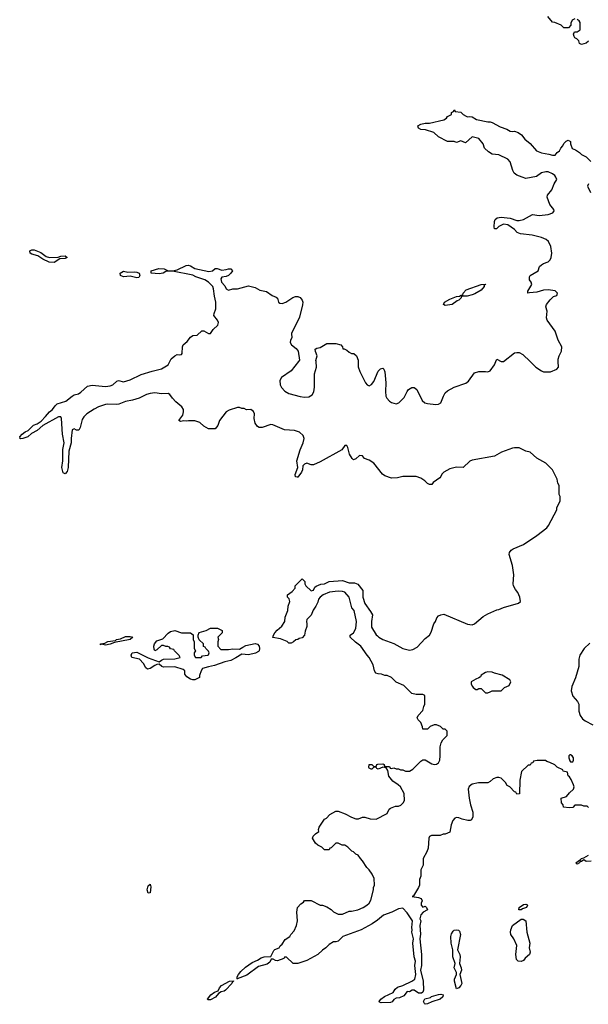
# Model space of a CAD drawing. Header units: inches. Extents: x 2386215 to 2556187, y 580866 to 760840.
# Tile 143 of 203: x 2502462 to 2507549, y 654244 to 663060. Entities that reach past the tile are written whole.
import ezdxf

# ---------------------------------------------------------------- set-up
doc = ezdxf.new("R2010")
doc.units = ezdxf.units.IN
doc.header["$MEASUREMENT"] = 0
doc.layers.add('C5605', color=7, linetype='Continuous')
doc.layers.add('C5606', color=7, linetype='Continuous')

msp = doc.modelspace()

# ---------------------------------------------------------------- linework, layer by layer
at = {"layer": 'C5605', "color": 5, "elevation": 60}
for points in [[(2504408.9, 654471.2), (2504407, 654490), (2504420.7, 654510), (2504441.6, 654538.4), (2504483, 654577), (2504542, 654618), (2504590, 654638.4), (2504621.3, 654658.7), (2504650, 654668.8), (2504708.9, 654671.1), (2504735.1, 654724.9), (2504744.7, 654735.3), (2504782, 654750), (2504792.7, 654767.3), (2504810, 654782), (2504836.4, 654823.6), (2504878, 654850), (2504888, 654870), (2504918, 654902), (2504938, 654950), (2504948, 654990), (2504942, 655070), (2504948.7, 655110), (2504976.4, 655143.6), (2505000.4, 655159.6), (2505010, 655172), (2505070, 655172), (2505150, 655132), (2505171.1, 655131.1), (2505210, 655118), (2505250, 655092), (2505270, 655072), (2505311.6, 655051.6), (2505350, 655051.3), (2505410, 655078), (2505430, 655078), (2505486, 655090), (2505535.3, 655110), (2505568.7, 655130), (2505588.7, 655150), (2505604, 655176), (2505628.7, 655270), (2505628.7, 655290), (2505635.3, 655310), (2505634, 655370), (2505615.3, 655410), (2505590, 655448), (2505568, 655470), (2505530, 655528), (2505510, 655548), (2505490, 655578), (2505470, 655588), (2505450, 655608), (2505434.6, 655614.6), (2505398, 655650), (2505370, 655668), (2505348.4, 655668.4), (2505310, 655686), (2505290, 655686), (2505250, 655646), (2505238, 655642), (2505230, 655626), (2505190, 655626), (2505166, 655650), (2505130, 655668), (2505110, 655688), (2505082, 655730), (2505088.7, 655750), (2505108, 655770), (2505138, 655790), (2505135.3, 655810), (2505142, 655830), (2505190, 655902), (2505208.4, 655911.6), (2505236.4, 655943.6), (2505290, 655972), (2505310, 655972), (2505374, 655950), (2505430, 655918), (2505470, 655904.7), (2505494.6, 655905.4), (2505530, 655918), (2505550, 655918), (2505596.4, 655903.6), (2505650, 655902), (2505748.4, 655951.6), (2505768, 655990), (2505780.2, 655999.8), (2505823.1, 656016.9), (2505850, 656018), (2505872.5, 656027.5), (2505892.5, 656047.5), (2505904, 656070), (2505902, 656130), (2505868, 656190), (2505848, 656210), (2505801.2, 656241.2), (2505766, 656286), (2505756.4, 656336.4), (2505742, 656362), (2505710, 656368), (2505670, 656349), (2505656.4, 656356.4), (2505650, 656366), (2505630, 656366), (2505614, 656350), (2505606, 656350), (2505590, 656358), (2505585.6, 656365.6), (2505588.7, 656390), (2505614, 656390), (2505630, 656374), (2505650, 656374), (2505658, 656390), (2505666.3, 656393.7), (2505710, 656398), (2505722, 656390), (2505722, 656382), (2505730, 656374), (2505770, 656374), (2505778, 656358), (2505790, 656354), (2505810, 656362), (2505830, 656352), (2505850, 656352), (2505870, 656342), (2505890, 656342), (2505912.7, 656332.7), (2505950, 656332), (2505978, 656350), (2506050, 656422), (2506070, 656431.3), (2506090, 656431.3), (2506150, 656395.5), (2506170, 656390.5), (2506190, 656393), (2506210, 656407.3), (2506219.6, 656430), (2506224.5, 656470), (2506224, 656550), (2506233.6, 656586.4), (2506248.9, 656611.1), (2506286, 656650), (2506286, 656690), (2506270, 656706), (2506250, 656706), (2506226, 656730), (2506190, 656746), (2506170, 656746), (2506134, 656730), (2506110, 656706), (2506070, 656706), (2506067.3, 656727.3), (2506050, 656766), (2506026, 656790), (2506018, 656810), (2506028, 656830), (2506070, 656874), (2506078, 656910), (2506088, 656930), (2506086, 657010), (2506070, 657018), (2506010, 657018), (2505970, 657028), (2505898, 657098), (2505830, 657128), (2505788.9, 657168.9), (2505750, 657188.7), (2505730, 657188.7), (2505700.4, 657200.4), (2505670, 657202), (2505648.9, 657208.9), (2505635.3, 657230), (2505624.7, 657284.7), (2505588.7, 657350), (2505569.4, 657369.4), (2505515.3, 657450), (2505466.3, 657486.3), (2505418, 657530), (2505418, 657550), (2505448, 657570), (2505468.7, 657610), (2505474, 657670), (2505454, 657770), (2505432.7, 657792.7), (2505409.3, 657890), (2505370, 657933), (2505350, 657939.7), (2505310, 657941.6), (2505235.1, 657935.1), (2505176, 657910), (2505151, 657890), (2505136, 657870), (2505130, 657846), (2505112, 657810), (2505087.1, 657772.9), (2505070.9, 657729.1), (2505031.3, 657690), (2505026.8, 657670), (2505031.3, 657650), (2505030, 657626), (2505016, 657584), (2505010.7, 657550), (2504990, 657525.2), (2504961, 657519), (2504950, 657509), (2504931.3, 657508.7), (2504912, 657490), (2504890, 657478), (2504870, 657478), (2504853.6, 657493.6), (2504796.2, 657516.2), (2504727, 657527), (2504732, 657550), (2504745.6, 657570), (2504765.8, 657594.2), (2504807.3, 657630), (2504833.2, 657670), (2504837.2, 657710), (2504862, 657770), (2504865.2, 657810), (2504879, 657850), (2504873.6, 657873.6), (2504858, 657890), (2504858, 657910), (2504900.4, 657939.6), (2504926, 657970), (2504926, 657990), (2504990, 658054), (2505014, 658030), (2505014, 658010), (2505022, 657990), (2505070, 657947.3), (2505090, 657951.3), (2505102, 657978), (2505113.3, 657986.7), (2505155.5, 658004.5), (2505190, 658008.5), (2505231.1, 658028.9), (2505350, 658039.5), (2505410, 658018.8), (2505456.9, 658016.9), (2505486, 658006), (2505532, 657950), (2505532, 657890), (2505550, 657831.3), (2505601, 657761), (2505618, 657730), (2505608.8, 657671.2), (2505610, 657622), (2505650, 657551.3), (2505664.1, 657544.1), (2505676, 657530), (2505712, 657510), (2505810, 657474.8), (2505890, 657431), (2505950, 657416), (2505978.6, 657421.4), (2506018.6, 657441.4), (2506090, 657518), (2506128.7, 657550), (2506144.7, 657575.3), (2506168.7, 657650), (2506182, 657670), (2506194.6, 657705.4), (2506210, 657722), (2506230, 657732), (2506256.9, 657736.9), (2506470, 657647.3), (2506510, 657642.8), (2506530, 657650.8), (2506610, 657716), (2506650, 657738.8), (2506730, 657776), (2506750, 657778), (2506790, 657796), (2506924.7, 657835.3), (2506942, 657850), (2506936, 657890), (2506918, 657930), (2506896.9, 657956.9), (2506880.9, 657990), (2506878, 658010), (2506883.7, 658090), (2506871.7, 658171.7), (2506841.2, 658270), (2506845.2, 658290), (2506859, 658310), (2506876.6, 658323.4), (2506970, 658362), (2507090, 658440.7), (2507177.2, 658510), (2507192.7, 658530), (2507268, 658670), (2507268.9, 658691.1), (2507298, 658750), (2507298, 658790), (2507288, 658810), (2507288, 658890), (2507278, 658910), (2507270, 658946), (2507228.9, 659028.9), (2507170, 659088.7), (2507090, 659135.3), (2507030, 659188.7), (2506990, 659195.3), (2506930, 659225.2), (2506890, 659226.6), (2506870, 659223.7), (2506772.3, 659187.7), (2506710, 659152), (2506510, 659117), (2506490, 659106), (2506430, 659049), (2506370, 659053.2), (2506310, 659039), (2506258, 659010), (2506238, 658990), (2506231, 658969), (2506222, 658958), (2506162.8, 658917.2), (2506150, 658898), (2506130, 658898), (2506110, 658908), (2506088, 658930), (2506050, 658955.3), (2506010, 658968.7), (2505890, 658968.7), (2505843.6, 658956.4), (2505790, 658955.3), (2505730, 658975.3), (2505709.3, 658989.3), (2505629, 659090), (2505590, 659117.2), (2505548, 659130), (2505530, 659155.3), (2505503.5, 659156.5), (2505470, 659128), (2505450, 659118), (2505438, 659130), (2505414, 659170), (2505399, 659230), (2505390, 659248), (2505370, 659248), (2505344.7, 659210), (2505150, 659101.2), (2505090, 659074), (2505070, 659075.3), (2505030, 659088.7), (2505010, 659079), (2504995.3, 659064.7), (2504990.8, 659030), (2504982.8, 659010), (2504950, 658964), (2504944, 658964), (2504930, 658968), (2504926.6, 658986.6), (2504949.2, 659050), (2504940.9, 659110), (2504971.6, 659210), (2504998.9, 659270), (2505007.6, 659310), (2504997.4, 659337.4), (2504966.3, 659366.3), (2504920.7, 659380.7), (2504830, 659387.6), (2504726.4, 659433.6), (2504710, 659435.3), (2504630, 659409), (2504606, 659410), (2504590, 659418), (2504570, 659446), (2504559, 659490), (2504562, 659530), (2504552.9, 659552.9), (2504530, 659568.7), (2504490, 659568), (2504470, 659578), (2504450, 659578), (2504427.3, 659587.3), (2504410, 659588), (2504335.3, 659564.7), (2504310, 659548.7), (2504251, 659470), (2504233.7, 659426.3), (2504210, 659398), (2504203.6, 659396.4), (2504150, 659398), (2504110, 659422), (2504074, 659454), (2504030, 659469), (2503970.9, 659469.1), (2503950, 659464), (2503930, 659468.7), (2503902, 659462), (2503886, 659470), (2503920.2, 659519.8), (2503928.7, 659550), (2503928, 659570), (2503912.9, 659592.9), (2503858.9, 659638.9), (2503829, 659670), (2503805.2, 659705.2), (2503790, 659714), (2503730, 659709.4), (2503670, 659718), (2503630, 659712.3), (2503597.3, 659702.7), (2503530, 659672.3), (2503470, 659652.7), (2503410, 659641.2), (2503350, 659617.2), (2503330, 659614), (2503250, 659617.2), (2503230, 659613.2), (2503167.5, 659592.5), (2503127.1, 659572.9), (2503062, 659530), (2503035.3, 659504.7), (2503019.8, 659480.2), (2503002, 659410), (2502990, 659386), (2502970, 659386), (2502950, 659398), (2502932.7, 659387.3), (2502921.6, 659310), (2502923.7, 659270), (2502902.5, 659197.5), (2502894.2, 659050), (2502885.8, 659014.2), (2502870, 658992.3), (2502850, 659003.7), (2502838, 659050), (2502847.1, 659110), (2502847.7, 659212.3), (2502859.2, 659270), (2502845.7, 659350), (2502836.9, 659490), (2502830, 659502.7), (2502810, 659504.5), (2502670, 659425.1), (2502617.4, 659382.6), (2502566.1, 659353.9), (2502534.1, 659325.9), (2502490, 659309.7), (2502470, 659307.8), (2502462, 659310), (2502466, 659314), (2502464.5, 659324.5), (2502485.4, 659350), (2502511.6, 659370), (2502537.5, 659382.5), (2502584.7, 659430), (2502617.5, 659442.5), (2502654.1, 659465.9), (2502694.1, 659505.9), (2502729.8, 659550.2), (2502756.3, 659570), (2502778.2, 659601.8), (2502798.4, 659621.6), (2502876.1, 659643.9), (2502930, 659690.5), (2502950, 659701.6), (2502988, 659710), (2503010, 659724), (2503070, 659777.3), (2503110, 659787.3), (2503230, 659774.8), (2503270, 659780.7), (2503295.3, 659790), (2503330, 659824.7), (2503346, 659830), (2503390, 659816), (2503450, 659836.3), (2503550, 659882), (2503647.2, 659912.8), (2503730, 659933), (2503789.2, 659970), (2503804.5, 660000)], [(2504956.1, 660000), (2504890, 659916), (2504803.9, 659856.1), (2504788, 659830), (2504793, 659790), (2504805.8, 659765.8), (2504833.8, 659733.8), (2504870, 659712.7), (2504970, 659684.9), (2505010, 659678.8), (2505050, 659682.8), (2505077.6, 659702.4), (2505093.3, 659726.7), (2505099.6, 659770), (2505099.3, 659890), (2505117, 659950), (2505113.4, 660000)], [(2505491.2, 660000), (2505491.6, 659951.6), (2505504.7, 659910), (2505557.3, 659810), (2505570, 659791), (2505583.8, 659783.8), (2505590, 659782), (2505610, 659794), (2505630, 659820.5), (2505670, 659914), (2505690, 659934.8), (2505710, 659941), (2505721, 659930), (2505727.7, 659907.7), (2505737.3, 659810), (2505733.4, 659730), (2505739.1, 659690), (2505747.7, 659670), (2505770, 659645.5), (2505790, 659633), (2505830, 659621.6), (2505852.7, 659630), (2505903.3, 659676.7), (2505927.9, 659732.1), (2505941.2, 659750), (2505970, 659766.8), (2505990, 659766.8), (2506014.8, 659750), (2506064, 659650), (2506086, 659630), (2506110, 659623), (2506185.6, 659614.4), (2506210, 659618.8), (2506229.3, 659630.7), (2506252.7, 659690), (2506270, 659718), (2506290, 659738), (2506350, 659771), (2506453.6, 659806.4), (2506476.5, 659823.5), (2506530, 659898), (2506569.2, 659910.8), (2506630, 659910.8), (2506650, 659906.8), (2506670, 659914.8), (2506709.5, 659970), (2506721.6, 660000)], [(2507029.2, 660000), (2507081, 659950), (2507130, 659914.8), (2507150, 659908), (2507210, 659907.7), (2507268, 659930), (2507282, 659950), (2507280.7, 660000)], [(2507562.3, 657477.7), (2507511, 657430), (2507474.8, 657370), (2507464.5, 657335.5), (2507466, 657270), (2507433.7, 657166.3), (2507402.8, 657090), (2507396, 657050), (2507410, 657002), (2507453.7, 656953.7), (2507466, 656930), (2507466, 656870), (2507476, 656830), (2507498.8, 656798.8), (2507522.5, 656782.5), (2507590, 656747.3)], [(2507550, 656006), (2507538, 656018), (2507510, 656018), (2507490, 656028), (2507430, 656028), (2507410, 656006), (2507378, 656002), (2507328.4, 656008.4), (2507326, 656030), (2507308.4, 656048.4), (2507306, 656090), (2507355.3, 656104.7), (2507382, 656138), (2507418, 656170), (2507422, 656190), (2507418, 656210), (2507396.4, 656256.4), (2507382, 656282), (2507368, 656290), (2507362, 656322), (2507326, 656330), (2507322, 656342), (2507270, 656368), (2507250, 656388), (2507206, 656410), (2507178, 656418), (2507167.3, 656427.3), (2507092.7, 656427.3), (2507058, 656422), (2507052.7, 656407.3), (2507038, 656402), (2507030, 656386), (2507010, 656386), (2506952.7, 656327.3), (2506938, 656250), (2506932.7, 656127.3), (2506910, 656126), (2506902, 656142), (2506890, 656146), (2506846, 656190), (2506823.1, 656203.1), (2506808, 656230), (2506770, 656268.7), (2506750, 656274), (2506730, 656275.3), (2506696.9, 656263.1), (2506670, 656238), (2506650, 656228), (2506568, 656228), (2506510, 656215.3), (2506484.5, 656195.5), (2506476, 656170), (2506482.8, 656090), (2506494.8, 656030), (2506516.9, 655963.1), (2506516.9, 655923.1), (2506503.6, 655896.4), (2506491.1, 655888.9), (2506471.1, 655888.9), (2506420.2, 655900.2), (2506390, 655914), (2506370, 655915.3), (2506354, 655910), (2506338, 655890), (2506321, 655850), (2506310, 655786), (2506270, 655768), (2506250, 655768), (2506223.6, 655756.4), (2506145.4, 655754.6), (2506130, 655746), (2506122, 655730), (2506116.9, 655643.1), (2506104.7, 655610), (2506071.3, 655550), (2506070.9, 655489.1), (2506051.6, 655448.4), (2506051.1, 655391.1), (2506039.6, 655360.4), (2506038, 655310), (2506031.3, 655290), (2505985.4, 655214.6), (2505974, 655210), (2506030, 655201), (2506054, 655190), (2506062, 655170), (2506054, 655150), (2506054, 655130), (2506070, 655114), (2506090, 655122), (2506102, 655110), (2506111.3, 655090), (2506071.6, 655068.4), (2506050, 655046), (2506042, 655010), (2506052, 654990), (2506042.8, 654950), (2506047.5, 654872.5), (2506041, 654830), (2506058.4, 654690), (2506057, 654590), (2506046.8, 654550), (2506071.5, 654451.5), (2506074.4, 654370), (2506068.2, 654351.8), (2506057.1, 654342.9), (2506030, 654344.5), (2505990, 654371.6), (2505974, 654370), (2505950, 654356), (2505930, 654357.2), (2505899.8, 654320.2), (2505859.6, 654300.4), (2505830, 654298), (2505810, 654288), (2505794.4, 654265.6), (2505780.7, 654259.3), (2505696, 654256), (2505682, 654262), (2505677.2, 654270), (2505694, 654290), (2505726, 654314), (2505802, 654350), (2505820.5, 654379.5), (2505841.6, 654398.4), (2505890, 654411), (2505970, 654450.8), (2505998, 654470), (2506006, 654510), (2505996.9, 654590), (2506003.6, 654630), (2505991.6, 654670), (2505978.4, 654790), (2505986, 654830), (2505969.3, 654890), (2505972.3, 654910), (2505969.2, 654930), (2505977.2, 654990), (2505930, 655062.7), (2505890, 655104), (2505850, 655099), (2505790.6, 655069.4), (2505717.3, 655042.7), (2505662.5, 654997.5), (2505614.6, 654965.4), (2505518, 654910), (2505352, 654850), (2505310, 654808.7), (2505290, 654802), (2505270, 654802), (2505230, 654778), (2505202, 654750), (2505170, 654728.7), (2505130.6, 654689.4), (2505030, 654635.3), (2504950, 654608.7), (2504910, 654608), (2504850, 654666), (2504830, 654666), (2504826, 654654), (2504770, 654634), (2504750, 654635.3), (2504730, 654648), (2504712.7, 654647.3), (2504699.9, 654620.1), (2504676.7, 654603.3), (2504598.4, 654581.6), (2504494.2, 654505.8), (2504408.9, 654471.2)], [(2507573.8, 655526.2), (2507530, 655521.2), (2507510, 655538), (2507490, 655522), (2507478, 655522), (2507472, 655510), (2507450, 655498), (2507438, 655510), (2507480.4, 655539.6), (2507488, 655550), (2507510, 655556), (2507550, 655578.8)], [(2504408.9, 654471.2), (2504406, 654470)]]:
    msp.add_lwpolyline(points, dxfattribs=at)
for points in [[(2503230, 657460.9), (2503192.7, 657467.3), (2503182, 657462), (2503188, 657470), (2503223.6, 657476.4), (2503250, 657493.4), (2503319.3, 657500.7), (2503328.7, 657510), (2503363, 657517), (2503410, 657536), (2503450, 657537.1), (2503474.8, 657530), (2503450.4, 657509.6), (2503310, 657484.5), (2503270, 657467.8)], [(2504330, 657420.5), (2504370, 657426.7), (2504430, 657422.4), (2504457, 657443), (2504484.1, 657455.9), (2504570, 657473.7), (2504590, 657468.5), (2504605.7, 657450), (2504608.9, 657430), (2504603.7, 657410), (2504598, 657402), (2504572.7, 657387.3), (2504510, 657373.1), (2504450, 657379.6), (2504395.2, 657344.8), (2504350, 657322.6), (2504296, 657310), (2504203.4, 657276.6), (2504150, 657266.6), (2504098, 657250), (2504084.7, 657230), (2504071.6, 657188.4), (2504070.9, 657169.1), (2504030, 657149), (2504010, 657149), (2503990, 657155.3), (2503956.4, 657176.4), (2503940.4, 657200.4), (2503938, 657230), (2503923.1, 657243.1), (2503850, 657264.2), (2503750, 657262.6), (2503732.7, 657270), (2503710, 657289.3), (2503690, 657286.6), (2503670, 657277), (2503630, 657249.5), (2503605.6, 657245.6), (2503590, 657257.2), (2503570, 657296), (2503534, 657334), (2503466, 657350), (2503458, 657370), (2503468, 657390), (2503510, 657398), (2503610, 657344.9), (2503710, 657310.7), (2503730, 657325.5), (2503750, 657333.4), (2503850, 657336), (2503898, 657350), (2503890, 657366), (2503846, 657410), (2503842, 657422), (2503810, 657426), (2503802, 657442), (2503787.3, 657447.3), (2503770, 657448), (2503750, 657458), (2503730, 657458), (2503690, 657418), (2503670, 657408.7), (2503664.7, 657424.7), (2503662, 657450), (2503668.7, 657470), (2503690, 657498), (2503743.1, 657516.9), (2503790, 657566), (2503810, 657581), (2503850, 657591), (2503911.1, 657571.1), (2503991.3, 657571.3), (2504012.7, 657552.7), (2504014, 657510), (2504022, 657490), (2504022, 657430), (2504034, 657410), (2504022, 657390), (2504022, 657370), (2504034, 657350), (2504086, 657350), (2504096.4, 657363.6), (2504146, 657370), (2504150, 657374), (2504158, 657390), (2504150, 657406), (2504126, 657430), (2504122, 657442), (2504107.3, 657447.3), (2504106, 657470), (2504067.3, 657507.3), (2504058, 657530), (2504058, 657550), (2504068.4, 657571.6), (2504129.1, 657590.9), (2504170, 657611), (2504230.9, 657610.9), (2504274, 657590), (2504274, 657570), (2504234, 657530), (2504242, 657510), (2504234, 657490), (2504234, 657450), (2504261, 657421)], [(2506650, 657222), (2506630, 657215.3), (2506592, 657190), (2506583.6, 657176.4), (2506570, 657166), (2506543.6, 657156.4), (2506502, 657130), (2506502, 657110), (2506512, 657090), (2506519.6, 657079.6), (2506543.6, 657063.6), (2506556.4, 657063.6), (2506570, 657072), (2506590, 657072), (2506630, 657034), (2506650, 657034), (2506670, 657042), (2506690, 657052), (2506770, 657052), (2506800.2, 657079.8), (2506840.4, 657099.6), (2506855.3, 657130), (2506848, 657150), (2506778, 657190), (2506710, 657208.7), (2506690, 657219)], [(2507390, 656478), (2507383.6, 656476.4), (2507374, 656470), (2507374, 656450), (2507383.6, 656423.6), (2507390, 656414), (2507410, 656414), (2507418, 656430), (2507418, 656450), (2507406, 656470)], [(2503610, 655239), (2503603, 655270), (2503610, 655306), (2503630, 655318), (2503634.6, 655294.6), (2503630, 655242)], [(2506950, 655088.7), (2506928.7, 655090), (2506930, 655112), (2506970, 655136), (2506990, 655141), (2506998, 655138), (2507004.7, 655130), (2506996, 655110), (2506962, 655098)], [(2506950, 654625.6), (2506922, 654630), (2506905.8, 654645.8), (2506900.7, 654690), (2506909.4, 654769.4), (2506884, 654830), (2506857.2, 654870), (2506852.7, 654890), (2506856, 654910), (2506872, 654948), (2506950, 655007.3), (2506967.1, 655007.1), (2506990.7, 654990), (2507000.7, 654890), (2507027.7, 654790), (2507021.6, 654750), (2507030.4, 654710), (2507023, 654690), (2506984.5, 654655.5), (2506970, 654635.1)], [(2506370, 654382), (2506353.3, 654450), (2506353.3, 654470), (2506369.4, 654510), (2506369.4, 654530), (2506349.7, 654570), (2506357.2, 654610), (2506338.4, 654670), (2506336, 654730), (2506322.4, 654790), (2506320.5, 654850), (2506324.2, 654875.8), (2506340.1, 654899.9), (2506350, 654908), (2506369.6, 654910.4), (2506386.6, 654906.6), (2506398, 654898), (2506406.4, 654870), (2506380.5, 654730), (2506400.5, 654690), (2506403.8, 654670), (2506395.5, 654610), (2506413, 654570), (2506413.4, 654550), (2506401, 654510), (2506419.3, 654430), (2506408.6, 654411.4), (2506390, 654392.7)], [(2504150, 654282.7), (2504144.1, 654284.1), (2504142.7, 654290), (2504172.3, 654330), (2504206.2, 654353.8), (2504236.2, 654363.8), (2504248.7, 654391.3), (2504268.7, 654411.3), (2504339, 654450), (2504373.7, 654453.7), (2504376, 654450), (2504362, 654438), (2504360.5, 654430), (2504302, 654370), (2504290, 654362), (2504263.6, 654356.4), (2504239.8, 654340.2), (2504212.9, 654307.1), (2504170, 654284.2)], [(2506090, 654243.7), (2506083.7, 654250), (2506075.1, 654270), (2506085.8, 654294.2), (2506136.2, 654303.8), (2506147.5, 654312.5), (2506207.9, 654332.1), (2506230, 654334.4), (2506251.3, 654330), (2506246.8, 654310), (2506224.7, 654290), (2506150, 654267), (2506110, 654247)]]:
    msp.add_lwpolyline(points, close=True, dxfattribs=at)
at = {"layer": 'C5606', "color": 5, "elevation": 60}
for points in [[(2507430, 663068), (2507405.4, 663054.6), (2507394, 663030), (2507394, 663010), (2507372, 662988), (2507330, 662986), (2507306, 663010), (2507250, 663034), (2507230, 663038), (2507188, 663088)], [(2507551.1, 662868.9), (2507530, 662848.7), (2507490, 662838), (2507470, 662846), (2507466, 662870), (2507446, 662890), (2507430, 662898), (2507422, 662910), (2507418, 662930), (2507426, 662950), (2507450, 662952), (2507478, 662970), (2507476.4, 663036.4), (2507468, 663050), (2507450, 663062)], [(2507280.7, 660000), (2507280.2, 660019.8), (2507288.7, 660050), (2507309.4, 660090.6), (2507312.7, 660130), (2507281.2, 660190), (2507253.2, 660270), (2507182, 660370), (2507175.3, 660390), (2507182, 660450), (2507168, 660490), (2507175.3, 660510), (2507206.8, 660553.2), (2507238.6, 660581.4), (2507268.4, 660591.6), (2507275.3, 660610), (2507251.7, 660631.7), (2507190, 660641.3), (2507150, 660636.9), (2507090, 660620.5), (2507024.7, 660615.3), (2507008, 660610), (2507008.7, 660630), (2507045.2, 660690), (2507039, 660710), (2507022, 660730), (2507022, 660758), (2507028.7, 660770), (2507102, 660810), (2507114, 660850), (2507130, 660866), (2507150, 660878), (2507190, 660892), (2507208, 660910), (2507218, 660930), (2507222, 660970), (2507215.3, 661030), (2507193.6, 661073.6), (2507172.9, 661092.9), (2507130, 661109), (2507046, 661130), (2506942, 661142), (2506914, 661154), (2506890, 661182), (2506830, 661224), (2506790, 661229), (2506750, 661209), (2506728.7, 661188.7), (2506710, 661188), (2506706.8, 661206.8), (2506710, 661252), (2506717.2, 661270), (2506732.7, 661287.3), (2506769.5, 661290.5), (2506850, 661282), (2506910, 661261), (2506930, 661261), (2506970, 661271), (2507050, 661314.8), (2507110, 661306), (2507190, 661316.3), (2507232.7, 661330), (2507243.7, 661350), (2507240.1, 661360.1), (2507206.6, 661406.6), (2507182, 661470), (2507184, 661490), (2507223.2, 661536.8), (2507243.7, 661590), (2507266.6, 661630), (2507259.5, 661650), (2507250, 661665.2), (2507230, 661680.9), (2507190, 661697), (2507170, 661699.3), (2507130, 661689.2), (2507084.5, 661655.5), (2506990, 661639.3), (2506958, 661650), (2506909.3, 661669.3), (2506886, 661686), (2506874, 661710), (2506848.9, 661788.9), (2506828, 661810), (2506750, 661848.7), (2506690, 661855.3), (2506656.5, 661876.5), (2506622, 661910), (2506608.7, 661950), (2506570, 661996), (2506510, 662012.7), (2506450, 661958), (2506410, 661975.3), (2506370, 661962), (2506350, 661968), (2506288.9, 661968.9), (2506208, 662010), (2506168.7, 662050), (2506094, 662074), (2506050, 662078.4), (2506029, 662090), (2506024, 662110), (2506050, 662125.5), (2506090, 662132.7), (2506130, 662133.4), (2506256.5, 662163.5), (2506280.4, 662179.6), (2506290, 662192), (2506326, 662210), (2506326, 662230), (2506342, 662238), (2506350, 662254), (2506358, 662238), (2506410, 662232), (2506430.7, 662210.7), (2506455.3, 662195.3), (2506470, 662191), (2506490, 662194), (2506509.3, 662190.7), (2506550, 662166.8), (2506650, 662144.7), (2506670, 662146), (2506690, 662140.7), (2506762, 662102), (2506821.4, 662081.4), (2506850, 662062), (2506870, 662058), (2506890, 662061), (2506922, 662050), (2506951, 662030), (2506981, 661990), (2507030.4, 661950.4), (2507086.6, 661886.6), (2507130, 661867.3), (2507197.3, 661857.3), (2507230, 661846.8), (2507252.9, 661847.1), (2507270, 661871.3), (2507293.2, 661886.8), (2507304, 661910), (2507322, 661930), (2507330, 661952), (2507350, 661972), (2507370, 661982), (2507391.3, 661970), (2507391.3, 661950), (2507405.4, 661905.4), (2507435.3, 661895.3), (2507470, 661872), (2507490, 661852), (2507530.9, 661830.9), (2507572, 661790)], [(2507551.3, 661590), (2507542, 661570), (2507570, 661514)], [(2503804.5, 660000), (2503816.5, 660023.5), (2503849.4, 660050.6), (2503870, 660061), (2503890, 660058), (2503910, 660062), (2503915.3, 660070), (2503917.2, 660130), (2503926, 660150), (2503960.2, 660179.8), (2503990, 660218), (2504010, 660231), (2504050, 660234), (2504092.7, 660272.7), (2504110, 660274), (2504150, 660251.3), (2504170, 660251.3), (2504192.5, 660287.5), (2504235.5, 660324.5), (2504239.3, 660350), (2504232.3, 660370), (2504199, 660410), (2504201.2, 660430), (2504216, 660470), (2504217.2, 660530), (2504204.5, 660584.5), (2504197.2, 660650), (2504188.7, 660670), (2504150, 660709), (2504119, 660730), (2504037.7, 660757.7), (2504010, 660771.5), (2503830, 660809), (2503788.4, 660808.4), (2503770, 660804), (2503746, 660790), (2503710, 660783.5), (2503638, 660790), (2503638, 660810), (2503706.6, 660833.4), (2503754, 660830), (2503790, 660812), (2503830, 660812), (2503870, 660821), (2503950, 660858.7), (2503970, 660861.3), (2503990, 660855.5), (2504030, 660832.4), (2504154, 660806), (2504186, 660810), (2504210, 660832), (2504230, 660832), (2504270, 660818), (2504310, 660822.8), (2504330, 660830.8), (2504350.7, 660830.7), (2504364.7, 660810), (2504351.3, 660790), (2504330, 660769.2), (2504310, 660761.2), (2504270, 660755.3), (2504261.4, 660738.6), (2504267.7, 660710), (2504297.1, 660677.1), (2504310, 660650.7), (2504330, 660638.8), (2504370, 660651), (2504410, 660651), (2504510, 660676), (2504570, 660661), (2504610, 660638.8), (2504670, 660627.3), (2504721, 660590), (2504756.7, 660576.7), (2504767.9, 660567.9), (2504777.6, 660530), (2504790, 660522), (2504810, 660518.2), (2504844.2, 660530), (2504906.7, 660573.3), (2504930, 660583), (2504950, 660581.8), (2504971.4, 660571.4), (2504988.7, 660548.7), (2504994, 660530), (2504992.6, 660507.4), (2504964.6, 660395.4), (2504894.8, 660250), (2504896, 660210), (2504884.7, 660190), (2504881, 660170), (2504894.8, 660150), (2504935.5, 660115.5), (2504953.4, 660093.4), (2504964, 660010), (2504956.1, 660000)], [(2505113.4, 660000), (2505112.9, 660007.1), (2505122, 660050), (2505108, 660090), (2505106, 660110), (2505120.4, 660119.6), (2505150, 660126), (2505210, 660160.7), (2505290, 660160.7), (2505334, 660150), (2505351.6, 660131.6), (2505354, 660114), (2505366, 660114), (2505390, 660102), (2505410, 660082), (2505430, 660072), (2505451.6, 660071.6), (2505474, 660050), (2505491.1, 660011.1), (2505491.2, 660000)], [(2506721.6, 660000), (2506730, 660021), (2506770, 660001), (2506790, 660001), (2506890, 660076), (2506910, 660081), (2506930, 660081), (2506963.5, 660063.5), (2507029.2, 660000)]]:
    msp.add_lwpolyline(points, dxfattribs=at)
for points in [[(2502730, 660930.3), (2502806, 660934), (2502830, 660942.8), (2502870, 660946), (2502886, 660930), (2502870, 660922), (2502822, 660918), (2502770, 660885.3), (2502726, 660890), (2502670, 660915.6), (2502625.1, 660945.1), (2502570, 660961.3), (2502557, 660970), (2502552.7, 660990), (2502570, 661000.4), (2502590, 660998.7), (2502650, 660975.3), (2502700.2, 660940.2)], [(2503430, 660798.7), (2503490, 660802.6), (2503510, 660798.9), (2503530.5, 660790), (2503538, 660770), (2503527.9, 660752.1), (2503510, 660748), (2503450, 660763.5), (2503390, 660756.3), (2503365.1, 660770), (2503360.9, 660790), (2503390, 660808.5)], [(2506270, 660501.2), (2506255.3, 660510), (2506264, 660530), (2506310, 660557.3), (2506370, 660582.8), (2506396.4, 660583.6), (2506412.7, 660592.7), (2506427.3, 660592.7), (2506429.1, 660610.9), (2506458, 660642), (2506589.6, 660690.4), (2506630, 660691.3), (2506626, 660686), (2506614, 660686), (2506618.8, 660678.8), (2506617.3, 660670), (2506590, 660639.3), (2506534, 660606), (2506510, 660597), (2506466, 660586), (2506414, 660586), (2506412, 660570), (2506391.3, 660550), (2506376.3, 660543.7), (2506330, 660509.3)]]:
    msp.add_lwpolyline(points, close=True, dxfattribs=at)

doc.saveas('drawing.dxf')
